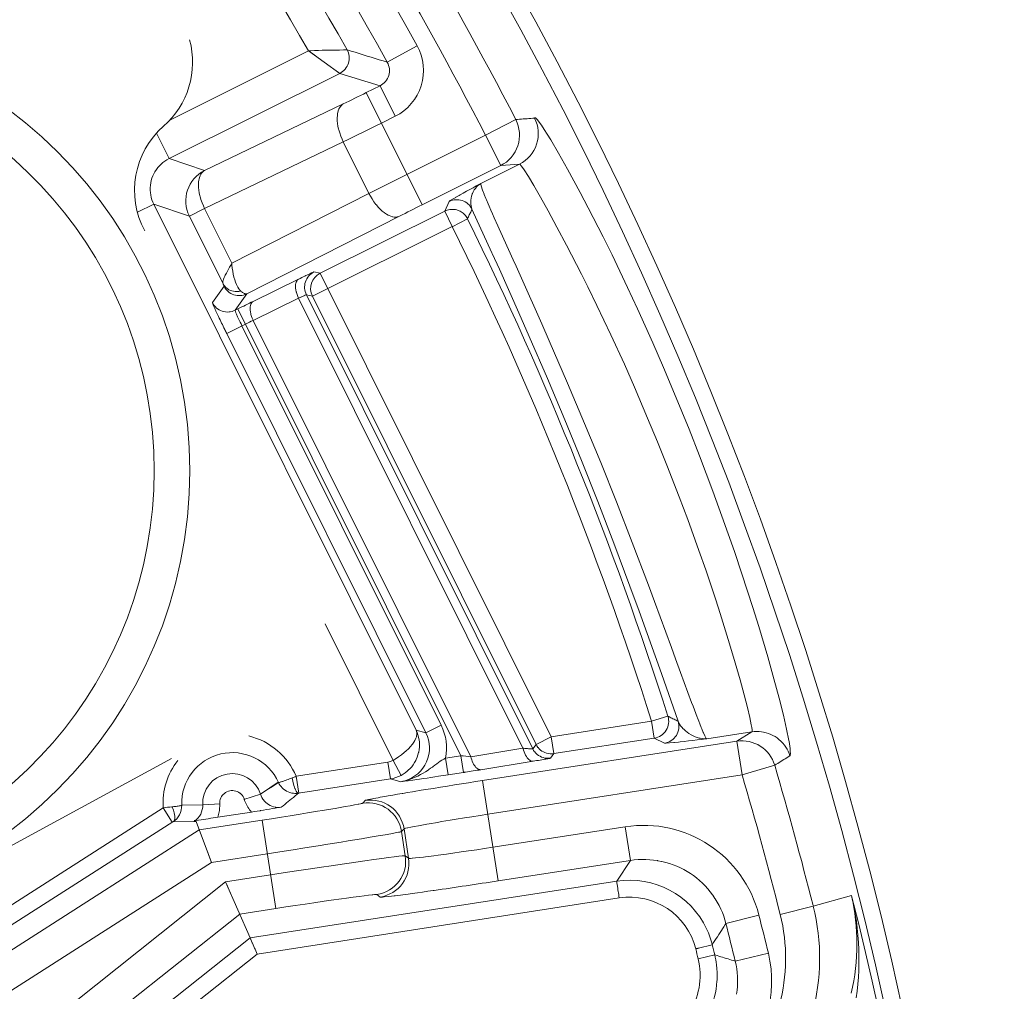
# Model space of a CAD drawing. Header units: inches. Extents: x 0 to 210, y -297 to 0.
# Tile 43 of 76: x 116.35 to 122.13, y -198.65 to -192.95. Entities that reach past the tile are written whole.
import ezdxf

# ---------------------------------------------------------------- set-up
doc = ezdxf.new("R2010")
doc.units = ezdxf.units.IN
doc.header["$MEASUREMENT"] = 0
doc.layers.add('Lag 4', color=7, linetype='Continuous')

msp = doc.modelspace()

# ---------------------------------------------------------------- linework, layer by layer
at = {"layer": 'Lag 4', "color": 7, "lineweight": 9, "true_color": 0xffffff}
for points in [[(118.0443, -193.1292), (118.0571, -193.1286), (118.0798, -193.1274), (118.1023, -193.1262), (118.125, -193.1252), (118.1401, -193.1248), (118.1627, -193.1245), (118.1744, -193.1244), (118.197, -193.1242), (118.2038, -193.1241), (118.2264, -193.1236), (118.2267, -193.1236), (118.2493, -193.1228), (118.2578, -193.1224), (118.2642, -193.1221), (118.2684, -193.1221), (118.269, -193.1221), (118.2704, -193.1223)], [(118.2704, -193.1223), (118.2746, -193.1308), (118.278, -193.1401), (118.2807, -193.15), (118.2822, -193.1594), (118.2824, -193.1609), (118.283, -193.1715), (118.2826, -193.1817), (118.2813, -193.1915), (118.279, -193.2008), (118.2757, -193.2097), (118.2713, -193.2186), (118.2659, -193.2273), (118.2595, -193.2357), (118.2585, -193.2369), (118.252, -193.2438), (118.2443, -193.2506), (118.2363, -193.2563), (118.228, -193.261)], [(118.2705, -193.1223), (118.2941, -193.1296), (118.3177, -193.137), (118.3413, -193.1444), (118.365, -193.1517), (118.3886, -193.159), (118.4123, -193.1662), (118.4359, -193.1735), (118.4596, -193.1808), (118.4832, -193.1881), (118.5069, -193.1953)], [(118.6818, -193.0988), (118.507, -193.1958)], [(117.2284, -193.536), (118.0443, -193.1292)], [(118.228, -193.261), (118.0443, -193.1292)], [(118.1153, -193.1801), (118.0928, -193.1637), (118.069, -193.1466), (118.0443, -193.1292)], [(118.4642, -193.3337), (118.4727, -193.3289), (118.481, -193.3231), (118.4888, -193.3163), (118.4957, -193.3089), (118.502, -193.3007), (118.5074, -193.2919), (118.5118, -193.2829), (118.5152, -193.2737), (118.5176, -193.2642), (118.519, -193.2543), (118.5195, -193.2441), (118.5189, -193.2337), (118.5173, -193.2236), (118.5147, -193.2137), (118.5111, -193.2042), (118.5068, -193.1954)], [(117.2245, -193.7614), (118.228, -193.261)], [(118.2207, -193.2559), (118.213, -193.2502)], [(118.228, -193.261), (118.2258, -193.2596)], [(118.4642, -193.3337), (118.228, -193.261)], [(118.4642, -193.3337), (118.3831, -193.3742)], [(118.4642, -193.3337), (118.5534, -193.5127)], [(118.3831, -193.3742), (118.7117, -194.0332)], [(117.4334, -193.8313), (118.2484, -193.4402)], [(118.2484, -193.4402), (118.2426, -193.444), (118.2371, -193.4488), (118.2319, -193.4547), (118.2271, -193.4617), (118.2229, -193.4697), (118.222, -193.4718), (118.2187, -193.4806), (118.2161, -193.4904), (118.215, -193.4962), (118.2134, -193.5086), (118.2127, -193.5221), (118.2127, -193.5252), (118.2131, -193.54), (118.2146, -193.5555), (118.2172, -193.5718), (118.2209, -193.589), (118.2218, -193.5925), (118.2271, -193.6111), (118.2335, -193.6297), (118.241, -193.6483), (118.2481, -193.6637)], [(118.5534, -193.5127), (118.4723, -193.5531)], [(119.2617, -193.5325), (119.2728, -193.5316), (119.2838, -193.5307), (119.2949, -193.5298), (119.3059, -193.5289), (119.317, -193.528), (119.328, -193.5271), (119.3391, -193.5262), (119.3501, -193.5253), (119.3612, -193.5244), (119.3723, -193.5235)], [(119.3723, -193.5235), (119.3733, -193.5219), (119.3751, -193.5216), (119.3775, -193.5225), (119.3806, -193.5248), (119.3887, -193.5332), (119.3888, -193.5333), (119.3996, -193.547), (119.413, -193.5658), (119.4289, -193.5897), (119.4471, -193.6185), (119.4674, -193.6517), (119.5136, -193.7303), (119.5661, -193.8231), (119.6411, -193.9612), (119.6878, -194.0501), (119.7746, -194.2206), (119.8275, -194.3278), (119.9191, -194.5192), (119.977, -194.6442), (120.0667, -194.8437), (120.1301, -194.9897), (120.1948, -195.143), (120.2801, -195.352), (120.3413, -195.5078), (120.4205, -195.7168), (120.4735, -195.862), (120.5466, -196.0702), (120.5908, -196.2014), (120.6549, -196.399), (120.6895, -196.5102), (120.743, -196.6902), (120.7789, -196.8182), (120.8094, -196.9327), (120.8342, -197.032), (120.853, -197.1149), (120.8661, -197.1805), (120.8674, -197.1875), (120.8735, -197.2284), (120.8751, -197.2457), (120.8754, -197.2586), (120.8744, -197.2672), (120.874, -197.2684), (120.8721, -197.2715)], [(119.2617, -193.5325), (119.084, -193.6241)], [(117.2245, -193.7614), (117.1503, -193.6126)], [(118.6225, -193.8542), (119.084, -193.6241)], [(119.084, -193.6241), (119.1733, -193.803)], [(118.2481, -193.6637), (117.4332, -194.0548)], [(118.2481, -193.6637), (118.399, -193.9663)], [(117.2245, -193.7614), (117.2123, -193.7681), (117.2004, -193.7758), (117.1888, -193.7844), (117.1778, -193.7941), (117.1684, -193.8035), (117.1587, -193.8146), (117.1498, -193.8263), (117.1419, -193.8385), (117.1349, -193.851), (117.129, -193.8638), (117.1241, -193.8768), (117.1201, -193.8902), (117.1172, -193.904), (117.1152, -193.9182), (117.1142, -193.9327), (117.1142, -193.9474), (117.1153, -193.9621), (117.1172, -193.9754), (117.1202, -193.9897), (117.1242, -194.0036), (117.1291, -194.0169), (117.1348, -194.0295)], [(117.2245, -193.7614), (117.4334, -193.8313)], [(118.7117, -194.0332), (119.1733, -193.803)], [(119.0569, -193.9074), (119.2837, -193.7937)], [(119.2837, -193.7937), (119.1733, -193.803)], [(119.2842, -193.7939), (119.2841, -193.7939), (119.2841, -193.7938), (119.2841, -193.7938), (119.284, -193.7938), (119.2839, -193.7938), (119.2839, -193.7938), (119.2839, -193.7938), (119.2838, -193.7938), (119.2838, -193.7938), (119.2837, -193.7938), (119.2837, -193.7937)], [(119.2842, -193.7939), (119.2873, -193.7962), (119.2878, -193.7967), (119.2936, -193.8033), (119.3013, -193.8136), (119.3109, -193.8275), (119.3359, -193.8666), (119.3682, -193.9202), (119.4073, -193.988), (119.4528, -194.0694), (119.504, -194.1639), (119.5604, -194.2703), (119.6475, -194.4401), (119.6853, -194.5157), (119.7388, -194.6249), (119.8207, -194.797), (119.8999, -194.9704), (119.9591, -195.1043), (120.0367, -195.2862), (120.0946, -195.4262), (120.1495, -195.5624), (120.2227, -195.75), (120.2722, -195.8817), (120.3381, -196.0636), (120.378, -196.178), (120.4373, -196.3549), (120.4628, -196.4341), (120.5181, -196.6122), (120.5515, -196.7249), (120.5801, -196.8255), (120.6039, -196.913), (120.6227, -196.9865), (120.6367, -197.0456), (120.6459, -197.0894), (120.6488, -197.1055), (120.6504, -197.1177), (120.6509, -197.126), (120.6509, -197.1269), (120.6501, -197.1303)], [(117.4331, -194.0548), (117.4261, -194.0394), (117.4186, -194.0208), (117.4122, -194.0022), (117.4068, -193.9836), (117.406, -193.9802), (117.4022, -193.9629), (117.3996, -193.9466), (117.3981, -193.9311), (117.3977, -193.9163), (117.3977, -193.9132), (117.3984, -193.8998), (117.4, -193.8873), (117.4012, -193.8816), (117.4037, -193.8718), (117.407, -193.8629), (117.4079, -193.8608), (117.4122, -193.8528), (117.4169, -193.8458), (117.4222, -193.8399), (117.4277, -193.8351), (117.4334, -193.8313)], [(118.6225, -193.8542), (118.399, -193.9663)], [(119.0569, -193.9074), (119.0488, -193.9118), (119.03, -193.9222), (119.0112, -193.9325), (118.9923, -193.9428), (118.991, -193.9436), (118.9722, -193.954), (118.9534, -193.9644), (118.9346, -193.9748), (118.9287, -193.9782), (118.91, -193.9888), (118.909, -193.9894), (118.8904, -194.0002), (118.8771, -194.0086), (118.8737, -194.0108), (118.8704, -194.0136)], [(119.0569, -193.9074), (119.0482, -193.9133), (119.0398, -193.9201), (119.032, -193.9279), (119.0247, -193.9366), (119.018, -193.9461), (119.0122, -193.9563), (119.0072, -193.9671), (119.0062, -193.9695), (119.0054, -193.9716), (119.0018, -193.983), (118.9991, -193.9946), (118.9975, -194.0062), (118.997, -194.0176), (118.9975, -194.0286), (118.9989, -194.0392), (119.0013, -194.0493), (119.0046, -194.0587)], [(119.1471, -194.135), (119.1456, -194.1316), (119.1356, -194.1092), (119.1257, -194.0868), (119.1159, -194.0644), (119.1061, -194.0419), (119.0996, -194.0267), (119.09, -194.0042), (119.0862, -193.9952), (119.0769, -193.9726), (119.0759, -193.9699), (119.067, -193.9471), (119.0648, -193.9413), (119.0603, -193.9278), (119.0602, -193.9277), (119.0568, -193.9148), (119.0565, -193.9134), (119.0562, -193.9103), (119.0566, -193.9079)], [(119.0569, -193.9074), (119.0569, -193.9075), (119.0569, -193.9075), (119.0568, -193.9076), (119.0568, -193.9076), (119.0568, -193.9077), (119.0568, -193.9077), (119.0567, -193.9077), (119.0567, -193.9078), (119.0567, -193.9078), (119.0567, -193.9079), (119.0566, -193.9079)], [(118.399, -193.9663), (117.5934, -194.3762)], [(118.399, -193.9663), (118.4073, -193.9818), (118.4175, -193.9989), (118.4284, -194.0153), (118.44, -194.0307), (118.4426, -194.034), (118.454, -194.0473), (118.4654, -194.0591), (118.4768, -194.0696), (118.4883, -194.0788), (118.491, -194.0808), (118.5021, -194.0882), (118.5129, -194.0943), (118.5184, -194.097), (118.5277, -194.1008), (118.5366, -194.1033), (118.5393, -194.1039), (118.5481, -194.1052), (118.5565, -194.1054), (118.5642, -194.1047), (118.5713, -194.1031), (118.5777, -194.1006)], [(117.0388, -194.0774), (117.1348, -194.0295)], [(117.3437, -194.0994), (117.1348, -194.0295)], [(118.6765, -197.1211), (117.1348, -194.0295)], [(118.8441, -194.0702), (118.8704, -194.0136)], [(118.8706, -194.0135), (118.8797, -194.0096), (118.8894, -194.0065), (118.8995, -194.0045), (118.907, -194.0036), (118.9174, -194.0033), (118.9276, -194.004), (118.9376, -194.0057), (118.947, -194.0084), (118.9562, -194.012), (118.9651, -194.0166), (118.9737, -194.0223), (118.9817, -194.0289), (118.9872, -194.0341), (118.994, -194.0419), (118.9998, -194.0502), (119.0046, -194.0587)], [(117.3437, -194.0994), (117.4332, -194.0548)], [(117.3437, -194.0994), (117.5423, -194.4976)], [(117.5934, -194.3762), (117.4332, -194.0548)], [(118.5777, -194.1006), (117.6816, -194.5565)], [(118.8441, -194.0702), (118.1118, -194.4354)], [(118.8441, -194.0702), (118.8887, -194.1597)], [(118.8445, -194.07), (118.8518, -194.0668), (118.8594, -194.0641), (118.8672, -194.0621), (118.8751, -194.0607), (118.8832, -194.0599), (118.8913, -194.0598), (118.8993, -194.0603), (118.9073, -194.0615), (118.9151, -194.0633), (118.9227, -194.0657)], [(118.9227, -194.0657), (118.9289, -194.0682), (118.935, -194.0712), (118.9409, -194.0746), (118.9466, -194.0784), (118.952, -194.0826), (118.9572, -194.0871), (118.962, -194.0919), (118.9665, -194.097), (118.9706, -194.1024), (118.9742, -194.108)], [(119.0046, -194.0587), (119.002, -194.0644), (118.9994, -194.0701), (118.9968, -194.0758), (118.9942, -194.0814), (118.9915, -194.0871), (118.9889, -194.0928), (118.9862, -194.0985), (118.9836, -194.1041), (118.981, -194.1098), (118.9783, -194.1155)], [(120.2157, -197.0679), (120.1178, -196.7879), (120.0806, -196.6826), (119.9867, -196.421), (119.9327, -196.2735), (119.8383, -196.0221), (119.7435, -195.7766), (119.6482, -195.5366), (119.5505, -195.2977), (119.4483, -195.0544), (119.3413, -194.8065), (119.2804, -194.6681), (119.1655, -194.4117), (119.1232, -194.3186), (119.1216, -194.315), (119.0046, -194.0587)], [(118.0669, -194.5695), (118.8887, -194.1597)], [(118.8877, -194.1618), (118.9784, -194.1156)], [(120.2953, -196.9581), (120.2303, -196.7824), (120.2008, -196.7014), (120.1761, -196.6338), (120.0771, -196.3645), (120.0415, -196.269), (119.9463, -196.0181), (119.8529, -195.7782), (119.7607, -195.5479), (119.6663, -195.3185), (119.5657, -195.0804), (119.4582, -194.8317), (119.4142, -194.7317), (119.295, -194.4642), (119.2635, -194.3943), (119.2469, -194.3574), (119.1471, -194.135)], [(117.5423, -194.4976), (117.5411, -194.4933), (117.5408, -194.4883), (117.5414, -194.4823), (117.5421, -194.4787), (117.5445, -194.4702), (117.5482, -194.4608), (117.5524, -194.4518), (117.5549, -194.4466), (117.5611, -194.4348), (117.5675, -194.423), (117.574, -194.4113), (117.5805, -194.3996), (117.587, -194.3879), (117.5934, -194.3762)], [(117.5934, -194.3762), (117.5942, -194.3884), (117.596, -194.4059), (117.5984, -194.4235), (117.6016, -194.4408), (117.6055, -194.458), (117.6104, -194.475), (117.6151, -194.4886), (117.6205, -194.5017), (117.6264, -194.5135), (117.6289, -194.5179), (117.6348, -194.5269), (117.6407, -194.5344), (117.6469, -194.5407)], [(117.9856, -194.4702), (117.9863, -194.4699), (117.9953, -194.4655), (118.0042, -194.4611), (118.0132, -194.4568), (118.0223, -194.4524), (118.0287, -194.4493), (118.0377, -194.445), (118.0417, -194.4431), (118.0508, -194.4388), (118.0522, -194.4382), (118.0613, -194.4339), (118.0623, -194.4335), (118.0691, -194.4304), (118.0702, -194.43), (118.0741, -194.4283), (118.0749, -194.4279), (118.0761, -194.4277)], [(118.0312, -194.5618), (118.0273, -194.5528), (118.0243, -194.5432), (118.0222, -194.533), (118.0213, -194.5256), (118.0209, -194.5152), (118.0216, -194.5049), (118.0233, -194.495), (118.0259, -194.4855), (118.0295, -194.4763), (118.0342, -194.4674), (118.0398, -194.4588), (118.0463, -194.4507), (118.0515, -194.4453), (118.0593, -194.4384), (118.0675, -194.4326), (118.0761, -194.4277)], [(118.0761, -194.4277), (118.1118, -194.4354)], [(118.1118, -194.4354), (119.4702, -197.1596)], [(117.5475, -194.5117), (117.5476, -194.5109), (117.5474, -194.5105), (117.5469, -194.5091), (117.5465, -194.5077), (117.5464, -194.5076), (117.5459, -194.5062), (117.5454, -194.5048), (117.5448, -194.5034), (117.5446, -194.5031), (117.544, -194.5017), (117.5434, -194.5004), (117.5429, -194.499), (117.5423, -194.4976)], [(117.5423, -194.4976), (117.5467, -194.505), (117.5521, -194.5122), (117.5586, -194.5189), (117.5659, -194.5251), (117.5739, -194.5305), (117.5764, -194.5319), (117.585, -194.5361), (117.594, -194.5393), (117.6036, -194.5416), (117.6136, -194.543), (117.624, -194.5434), (117.6345, -194.5428), (117.6451, -194.5411), (117.6469, -194.5407)], [(117.7191, -194.6004), (117.9856, -194.4702)], [(117.9856, -194.4702), (117.9814, -194.473), (117.9778, -194.4766), (117.9746, -194.4813), (117.9718, -194.487), (117.9696, -194.494), (117.9681, -194.5021), (117.9674, -194.5113), (117.9674, -194.5126), (117.9677, -194.5224), (117.9691, -194.5325), (117.9715, -194.5436), (117.9726, -194.5474), (117.9729, -194.5488), (117.9764, -194.5601), (117.9806, -194.5712), (117.9854, -194.582)], [(117.479, -194.608), (117.5475, -194.5117)], [(117.5475, -194.5117), (117.5524, -194.5202), (117.5583, -194.5285), (117.5651, -194.5363), (117.5705, -194.5415), (117.5786, -194.548), (117.5872, -194.5536), (117.5961, -194.5583), (117.6053, -194.5619), (117.6148, -194.5645), (117.6247, -194.5662), (117.635, -194.5669), (117.6454, -194.5665), (117.6528, -194.5656), (117.6629, -194.5635), (117.6726, -194.5605), (117.6816, -194.5565)], [(117.6816, -194.5565), (117.6131, -194.6529)], [(117.6469, -194.5407), (117.6476, -194.5414), (117.6505, -194.544), (117.6535, -194.5466), (117.6566, -194.549), (117.6599, -194.5512), (117.6633, -194.5532), (117.667, -194.555), (117.6707, -194.5564), (117.6747, -194.5573), (117.6784, -194.5574), (117.6816, -194.5565)], [(118.0312, -194.5618), (118.0305, -194.5618), (118.0301, -194.562), (118.0275, -194.5629), (118.0234, -194.5646), (118.0226, -194.5649), (118.018, -194.5669), (118.0175, -194.5671), (118.0129, -194.5692), (118.0083, -194.5713), (118.0038, -194.5734), (118.0036, -194.5735), (117.999, -194.5756), (117.9945, -194.5777), (117.99, -194.5799), (117.9854, -194.582)], [(118.0669, -194.5695), (118.0312, -194.5618)], [(119.3619, -197.2302), (118.0312, -194.5618)], [(117.479, -194.608), (117.4791, -194.6093), (117.4793, -194.6101), (117.4809, -194.6146), (117.4837, -194.6216), (117.4842, -194.6228), (117.4878, -194.631), (117.4894, -194.6347), (117.4931, -194.6429), (117.4957, -194.6487), (117.4995, -194.6569), (117.4999, -194.6578), (117.5037, -194.666), (117.5076, -194.6741), (117.5114, -194.6823), (117.5153, -194.6904)], [(117.6131, -194.6529), (117.6041, -194.6568), (117.5944, -194.6598), (117.5843, -194.6619), (117.5768, -194.6629), (117.5664, -194.6632), (117.5562, -194.6625), (117.5462, -194.6608), (117.5368, -194.6582), (117.5276, -194.6546), (117.5187, -194.65), (117.5101, -194.6443), (117.502, -194.6378), (117.4965, -194.6326), (117.4897, -194.6248), (117.4839, -194.6166), (117.479, -194.608)], [(117.7189, -194.7122), (117.7183, -194.7109), (117.7135, -194.7), (117.7095, -194.6889), (117.706, -194.6776), (117.705, -194.6737), (117.7026, -194.6627), (117.7012, -194.6526), (117.7009, -194.6427), (117.7009, -194.6415), (117.7016, -194.6323), (117.7031, -194.6242), (117.7053, -194.6173), (117.7081, -194.6115), (117.7113, -194.6069), (117.7149, -194.6032), (117.7191, -194.6004)], [(117.7189, -194.7122), (117.9854, -194.582)], [(117.9854, -194.582), (119.304, -197.2262)], [(118.0669, -194.5695), (119.3807, -197.2042)], [(117.6131, -194.6529), (117.6129, -194.6536), (117.6129, -194.6541), (117.6136, -194.6569), (117.6149, -194.661), (117.6152, -194.6618), (117.617, -194.6665), (117.6172, -194.6671), (117.6191, -194.6718), (117.6211, -194.6765), (117.6231, -194.6812), (117.6232, -194.6815), (117.6253, -194.6861), (117.6274, -194.6908), (117.6295, -194.6954), (117.6316, -194.7)], [(117.6294, -194.6447), (117.6131, -194.6529)], [(117.6294, -194.6447), (118.9386, -197.2702)], [(117.5636, -194.7893), (117.674, -194.7342)], [(118.9974, -197.2761), (117.7189, -194.7122)], [(117.5636, -194.7893), (118.734, -197.1364)], [(117.6531, -194.7447), (118.8235, -197.0918)], [(118.5411, -197.2978), (118.1412, -196.4958)], [(120.383, -197.1711), (120.381, -197.1696), (120.3792, -197.167), (120.3786, -197.166), (120.3726, -197.1544), (120.3665, -197.1407), (120.3648, -197.1366), (120.3637, -197.1341), (120.355, -197.1127), (120.3517, -197.1042), (120.3432, -197.0828), (120.3376, -197.0684), (120.3292, -197.0469), (120.3282, -197.0443), (120.3199, -197.0228), (120.3117, -197.0012), (120.3035, -196.9797), (120.2953, -196.9581)], [(120.1556, -197.0379), (120.0603, -197.0683)], [(120.1556, -197.0379), (120.1616, -197.0409), (120.1676, -197.0439), (120.1736, -197.0469), (120.1796, -197.0499), (120.1856, -197.0529), (120.1916, -197.0559), (120.1977, -197.0589), (120.2037, -197.0618), (120.2097, -197.0648), (120.2157, -197.0679)], [(118.8235, -197.0918), (118.734, -197.1364)], [(119.4702, -197.1596), (120.0603, -197.0683)], [(120.0603, -197.0683), (120.0756, -197.1671)], [(120.2157, -197.0679), (120.219, -197.0758), (120.2241, -197.0856), (120.23, -197.0946), (120.2367, -197.1031), (120.2448, -197.1117), (120.2485, -197.1152), (120.259, -197.1244), (120.2695, -197.1324), (120.2793, -197.1394), (120.292, -197.1473), (120.3036, -197.1535), (120.3155, -197.1589), (120.3278, -197.1633), (120.3394, -197.1665), (120.3456, -197.1679), (120.3586, -197.17), (120.3714, -197.1711), (120.3838, -197.1711)], [(118.5411, -197.2978), (118.5539, -197.2901), (118.5727, -197.2779), (118.5901, -197.2653), (118.6063, -197.2525), (118.6186, -197.2417), (118.6317, -197.2291), (118.6435, -197.2165), (118.6539, -197.2039), (118.6554, -197.2019), (118.6631, -197.191), (118.6693, -197.1808), (118.6714, -197.1767), (118.6755, -197.1677), (118.6783, -197.1591), (118.6794, -197.1545), (118.6805, -197.1466), (118.6806, -197.1392), (118.6803, -197.135), (118.6788, -197.1278), (118.6765, -197.1212)], [(118.6765, -197.1212), (118.6822, -197.1342), (118.6869, -197.1477), (118.6907, -197.1616), (118.691, -197.1629), (118.6937, -197.1771), (118.6954, -197.1913), (118.696, -197.2057), (118.6956, -197.2201), (118.6941, -197.2345), (118.6916, -197.2488), (118.6909, -197.252), (118.6872, -197.266), (118.6824, -197.2797), (118.6767, -197.2931), (118.6741, -197.2983), (118.6671, -197.3111), (118.6591, -197.3233), (118.6504, -197.3349), (118.6408, -197.3458), (118.6304, -197.3561), (118.6241, -197.3616), (118.6126, -197.3707), (118.6005, -197.3789), (118.588, -197.3861)], [(118.6765, -197.1211), (118.734, -197.1364)], [(119.4702, -197.1596), (119.3807, -197.2042)], [(119.4855, -197.2584), (119.4702, -197.1596)], [(119.4855, -197.2584), (120.0756, -197.1671)], [(120.1356, -197.1968), (120.0756, -197.1671)], [(120.3844, -197.1712), (120.3775, -197.172), (120.3527, -197.1749), (120.3278, -197.1778), (120.303, -197.1806), (120.3019, -197.1808), (120.277, -197.1836), (120.2522, -197.1864), (120.2273, -197.1892), (120.2186, -197.1901), (120.1937, -197.1928), (120.191, -197.193), (120.1661, -197.1954), (120.1465, -197.1968), (120.1415, -197.197), (120.1356, -197.1968)], [(120.383, -197.1711), (120.383, -197.1711), (120.3831, -197.1713), (120.3831, -197.1713), (120.3832, -197.1714), (120.3833, -197.1715), (120.3835, -197.1714), (120.3837, -197.1714), (120.3838, -197.1713), (120.384, -197.1713), (120.3842, -197.1712), (120.3844, -197.1712)], [(120.6498, -197.1307), (120.3844, -197.1712)], [(120.5609, -197.1853), (120.6498, -197.1307)], [(120.8721, -197.2715), (120.8675, -197.258), (120.8619, -197.2446), (120.8559, -197.2327), (120.8485, -197.2202), (120.8402, -197.2083), (120.8312, -197.197), (120.829, -197.1946), (120.819, -197.1842), (120.8083, -197.1746), (120.797, -197.1659), (120.7853, -197.1581), (120.773, -197.1513), (120.7601, -197.1452), (120.7465, -197.14), (120.7324, -197.1357), (120.7179, -197.1324), (120.7174, -197.1323), (120.7064, -197.1305), (120.6919, -197.129), (120.6775, -197.1285), (120.6635, -197.1291), (120.6498, -197.1307)], [(120.6498, -197.1307), (120.6499, -197.1307), (120.6499, -197.1306), (120.6499, -197.1306), (120.6499, -197.1306), (120.65, -197.1305), (120.65, -197.1305), (120.65, -197.1305), (120.6501, -197.1304), (120.6501, -197.1304), (120.6501, -197.1303), (120.6501, -197.1303)], [(118.9974, -197.2761), (119.304, -197.2262)], [(120.5609, -197.1853), (119.0673, -197.4165)], [(119.304, -197.2262), (119.3044, -197.2281), (119.3072, -197.238), (119.3106, -197.2477), (119.3144, -197.2572), (119.3148, -197.2583), (119.3192, -197.2674), (119.324, -197.2758), (119.3294, -197.2832), (119.3322, -197.2865), (119.338, -197.2923), (119.3437, -197.2968), (119.3491, -197.2999), (119.3543, -197.3019), (119.3593, -197.3028), (119.364, -197.3027)], [(119.304, -197.2262), (119.3041, -197.2262), (119.3099, -197.2267), (119.3157, -197.2273), (119.3215, -197.2278), (119.3273, -197.2283), (119.3313, -197.2286), (119.3371, -197.2291), (119.3397, -197.2293), (119.3455, -197.2297), (119.3465, -197.2298), (119.3524, -197.2301), (119.353, -197.2302), (119.3575, -197.2304), (119.3579, -197.2304), (119.3607, -197.2304), (119.3613, -197.2305), (119.3619, -197.2302)], [(119.3619, -197.2302), (119.3807, -197.2042)], [(119.4666, -197.2844), (119.4567, -197.2854), (119.4465, -197.2854), (119.4362, -197.2843), (119.4334, -197.2839), (119.4234, -197.2815), (119.4138, -197.2782), (119.4047, -197.274), (119.3962, -197.2689), (119.388, -197.2629), (119.3804, -197.256), (119.3735, -197.2482), (119.3727, -197.2473), (119.3668, -197.2389), (119.3619, -197.2302)], [(119.3807, -197.2042), (119.3857, -197.2129), (119.3916, -197.2213), (119.3928, -197.2228), (119.3998, -197.2305), (119.4075, -197.2374), (119.4157, -197.2434), (119.4243, -197.2484), (119.4334, -197.2525), (119.443, -197.2558), (119.453, -197.258), (119.4633, -197.2593), (119.4654, -197.2594), (119.4756, -197.2594), (119.4855, -197.2584)], [(120.5609, -197.1853), (120.5914, -197.3829)], [(116.1716, -197.867), (117.2383, -197.2876)], [(118.7467, -197.3547), (118.7513, -197.3517), (118.7615, -197.3445), (118.7716, -197.3372), (118.7772, -197.333), (118.7871, -197.3254), (118.7971, -197.3179), (118.8071, -197.3105), (118.8173, -197.3032), (118.8277, -197.2963), (118.8383, -197.2899), (118.8493, -197.284)], [(118.8493, -197.284), (118.9386, -197.2702)], [(118.8493, -197.284), (118.8646, -197.3828)], [(118.9386, -197.2702), (118.9539, -197.369)], [(119.05, -197.3522), (119.0445, -197.3506), (119.0391, -197.348), (119.0336, -197.3441), (119.0281, -197.3391), (119.0226, -197.3327), (119.0187, -197.3274), (119.0143, -197.3203), (119.0099, -197.3119), (119.0061, -197.3032), (119.0028, -197.2945), (118.9999, -197.2853), (118.9974, -197.2761)], [(119.4666, -197.2844), (119.4663, -197.2846), (119.4662, -197.2846), (119.4648, -197.2851), (119.4624, -197.2856), (119.4591, -197.2863), (119.4501, -197.288), (119.4482, -197.2884), (119.4379, -197.2902), (119.4333, -197.2911), (119.423, -197.2928), (119.4159, -197.2941), (119.4056, -197.2958), (119.4052, -197.2959), (119.3949, -197.2976), (119.3846, -197.2993), (119.3743, -197.301), (119.364, -197.3027)], [(119.4855, -197.2584), (119.4666, -197.2844)], [(120.8721, -197.2715), (120.8632, -197.277), (120.8543, -197.2825), (120.8454, -197.288), (120.8365, -197.2935), (120.8276, -197.299), (120.8187, -197.3044), (120.8098, -197.3099), (120.8009, -197.3154), (120.792, -197.3209), (120.7832, -197.3264)], [(117.9714, -197.3916), (118.5095, -197.3083)], [(118.5095, -197.3083), (118.5248, -197.4071)], [(118.5411, -197.2978), (118.588, -197.3861)], [(119.364, -197.3027), (119.0575, -197.3526)], [(120.7832, -197.3264), (120.5914, -197.3829)], [(117.8671, -197.4274), (117.8681, -197.4278), (117.8694, -197.4278), (117.8743, -197.4269), (117.8817, -197.4248), (117.8833, -197.4244), (117.8914, -197.4218), (117.8928, -197.4213), (117.9008, -197.4186), (117.9089, -197.4157), (117.9169, -197.4128), (117.924, -197.4102), (117.932, -197.4071), (117.94, -197.4041), (117.9479, -197.4009)], [(117.9843, -197.4908), (117.982, -197.4905), (117.9796, -197.4893), (117.977, -197.4868), (117.9753, -197.4847), (117.971, -197.4783), (117.9674, -197.4712), (117.965, -197.4656), (117.9643, -197.4638), (117.961, -197.4545), (117.958, -197.445), (117.9553, -197.4353), (117.954, -197.4302), (117.9517, -197.4204), (117.9497, -197.4107), (117.9479, -197.4009)], [(117.9867, -197.4904), (117.9714, -197.3916)], [(118.5855, -197.4232), (118.6012, -197.4204), (118.6174, -197.4164), (118.6204, -197.4155), (118.6372, -197.4102), (118.6538, -197.404), (118.6701, -197.3971), (118.6856, -197.3898), (118.7013, -197.3818), (118.7168, -197.3732), (118.7319, -197.3642), (118.7467, -197.3547)], [(118.5855, -197.4232), (118.6074, -197.4204), (118.6296, -197.4172), (118.6353, -197.4164), (118.6575, -197.4133), (118.6797, -197.4103), (118.6966, -197.4079), (118.7188, -197.4047), (118.741, -197.4015), (118.7632, -197.3982), (118.7854, -197.3949), (118.8076, -197.3915)], [(118.8646, -197.3828), (118.9539, -197.369)], [(118.9659, -197.3671), (118.9647, -197.3673), (118.9635, -197.3675), (118.9623, -197.3677), (118.9611, -197.3679), (118.9599, -197.368), (118.9587, -197.3682), (118.9575, -197.3684), (118.9563, -197.3686), (118.9551, -197.3688), (118.9539, -197.369)], [(119.0575, -197.3526), (119.0567, -197.3526), (119.056, -197.3527), (119.0552, -197.3527), (119.0545, -197.3527), (119.0537, -197.3527), (119.053, -197.3527), (119.0522, -197.3526), (119.0515, -197.3525), (119.0507, -197.3524), (119.05, -197.3522)], [(120.5914, -197.3829), (119.0979, -197.6141)], [(117.762, -197.4961), (117.8666, -197.4264)], [(117.7859, -197.4817), (117.8092, -197.466), (117.8324, -197.4505)], [(117.8324, -197.4505), (117.8555, -197.435), (117.8671, -197.4274)], [(117.9851, -197.4907), (117.9747, -197.4918), (117.964, -197.492), (117.9559, -197.4914), (117.9452, -197.4897), (117.9347, -197.4871), (117.9247, -197.4835), (117.9153, -197.479), (117.9063, -197.4736), (117.8978, -197.4672), (117.8898, -197.46), (117.8824, -197.4519), (117.8777, -197.4457), (117.8718, -197.4367), (117.8671, -197.4274)], [(117.9851, -197.4907), (118.5248, -197.4071)], [(118.5855, -197.4232), (118.5248, -197.4071)], [(118.6541, -197.4824), (118.6651, -197.4806), (118.7064, -197.4738), (118.7477, -197.4671), (118.778, -197.4622), (118.8193, -197.4555), (118.8606, -197.4489), (118.9019, -197.4424), (118.9432, -197.4358), (118.9846, -197.4294), (119.0259, -197.4229), (119.0673, -197.4165)], [(119.0673, -197.4165), (119.1585, -198.0058)], [(117.6659, -197.5245), (117.6631, -197.5172), (117.6592, -197.51), (117.6542, -197.5031), (117.6484, -197.4967), (117.6416, -197.4908), (117.6399, -197.4896), (117.6326, -197.4848), (117.6247, -197.481), (117.6164, -197.4782), (117.6077, -197.4762), (117.5989, -197.4754), (117.5901, -197.4755), (117.5815, -197.4767), (117.5731, -197.4789), (117.5649, -197.4822), (117.5571, -197.4864), (117.5568, -197.4866), (117.5496, -197.4917), (117.5431, -197.4975), (117.5375, -197.5039), (117.5326, -197.511), (117.5286, -197.5188), (117.5254, -197.5272), (117.5253, -197.5275), (117.5231, -197.5362), (117.522, -197.5449), (117.522, -197.5534)], [(117.6645, -197.528), (117.7623, -197.4972)], [(117.7623, -197.4972), (117.7742, -197.4895), (117.7859, -197.4817)], [(117.7623, -197.4972), (117.7659, -197.5069), (117.7706, -197.5165), (117.7762, -197.5257), (117.7782, -197.5285), (117.785, -197.537), (117.7925, -197.5448), (117.8006, -197.5516), (117.8091, -197.5575), (117.8182, -197.5626), (117.828, -197.5668), (117.8382, -197.5701), (117.8489, -197.5724), (117.8523, -197.5729), (117.8631, -197.5739), (117.8737, -197.5739), (117.8841, -197.5728)], [(117.8841, -197.5728), (117.8942, -197.5646), (117.9043, -197.5564), (117.9144, -197.5482), (117.9245, -197.5399), (117.9346, -197.5317), (117.9447, -197.5235), (117.9548, -197.5153), (117.9649, -197.5071), (117.975, -197.4989), (117.9851, -197.4907)], [(118.3771, -197.533), (118.3783, -197.5324), (118.3789, -197.5322), (118.3828, -197.531), (118.389, -197.5295), (118.3974, -197.5277), (118.4208, -197.523), (118.4249, -197.5222), (118.4525, -197.517), (118.4646, -197.5148), (118.4923, -197.5099), (118.5118, -197.5065), (118.5396, -197.5017), (118.566, -197.4972), (118.5938, -197.4925), (118.5985, -197.4917), (118.6263, -197.487), (118.6541, -197.4824)], [(115.9011, -198.4007), (117.1898, -197.5765)], [(117.1898, -197.5765), (117.2437, -197.6607)], [(117.2417, -197.5708), (117.2475, -197.5702), (117.2533, -197.5695), (117.2592, -197.5689), (117.265, -197.5682), (117.2656, -197.5681), (117.2714, -197.5674), (117.2772, -197.5666), (117.2831, -197.5657), (117.2832, -197.5657), (117.2891, -197.5647), (117.2947, -197.5633), (117.2979, -197.5621), (117.2985, -197.5617), (117.2991, -197.5609)], [(117.2417, -197.5708), (117.2429, -197.5731), (117.2467, -197.5815), (117.25, -197.59), (117.253, -197.5985), (117.2555, -197.6069), (117.2574, -197.6157), (117.2586, -197.6249), (117.2586, -197.6255), (117.2587, -197.6337), (117.258, -197.6406), (117.2565, -197.6464), (117.2544, -197.6511), (117.2518, -197.6548), (117.2485, -197.6577)], [(117.4224, -197.5584), (117.2987, -197.5608)], [(117.5246, -197.5532), (117.4221, -197.5586)], [(117.522, -197.5534), (117.5222, -197.5613), (117.5221, -197.5693), (117.5218, -197.5773), (117.5212, -197.5852), (117.5202, -197.5932), (117.519, -197.6011), (117.5174, -197.6089), (117.5156, -197.6167), (117.5134, -197.6244), (117.511, -197.6319)], [(117.7083, -197.6014), (117.7027, -197.5946), (117.6974, -197.5876), (117.6924, -197.5803), (117.6877, -197.5728), (117.6832, -197.5651), (117.6791, -197.5572), (117.6753, -197.5492), (117.6719, -197.5411), (117.6687, -197.5328), (117.6659, -197.5245)], [(117.7083, -197.6014), (117.7238, -197.599), (117.7414, -197.5962), (117.759, -197.5934), (117.7611, -197.5931), (117.7787, -197.5902), (117.7962, -197.5874), (117.8138, -197.5845), (117.8314, -197.5816), (117.849, -197.5787), (117.8665, -197.5757), (117.8841, -197.5728)], [(117.7708, -197.649), (117.8259, -197.6404), (117.8851, -197.6311), (117.936, -197.6231), (117.9953, -197.6136), (118.0376, -197.6068), (118.0968, -197.5971), (118.1269, -197.5922), (118.1861, -197.5823), (118.2005, -197.5798), (118.2597, -197.5696), (118.2897, -197.5643), (118.3148, -197.5596), (118.3348, -197.5558), (118.3392, -197.5549), (118.3495, -197.5527), (118.3524, -197.5519), (118.3587, -197.5504), (118.361, -197.5499), (118.3624, -197.5491)], [(118.3624, -197.5491), (118.3771, -197.533)], [(117.3716, -197.6521), (117.3846, -197.6505), (117.3985, -197.6486), (117.4125, -197.6467), (117.4264, -197.6446), (117.4275, -197.6445), (117.4414, -197.6424), (117.4553, -197.6404), (117.4693, -197.6383), (117.4832, -197.6362), (117.4971, -197.6341), (117.511, -197.6319)], [(117.511, -197.6319), (117.7083, -197.6014)], [(119.0979, -197.6141), (119.0521, -197.6213), (119.0027, -197.6291), (118.9603, -197.6359), (118.9109, -197.6439), (118.8756, -197.6497), (118.8263, -197.6579), (118.8013, -197.6621), (118.752, -197.6706), (118.7399, -197.6727), (118.6907, -197.6815), (118.6657, -197.6861), (118.6448, -197.6902), (118.6282, -197.6937), (118.625, -197.6944), (118.616, -197.6965), (118.6145, -197.6969), (118.6083, -197.6986), (118.6064, -197.6992), (118.6053, -197.7001)], [(115.9373, -198.4963), (117.2469, -197.6587)], [(117.3724, -197.6564), (117.2469, -197.6587)], [(117.3838, -197.6569), (117.3724, -197.6564)], [(117.3838, -197.6569), (117.4746, -197.8972)], [(117.7708, -197.649), (117.4024, -197.706)], [(117.8512, -198.1685), (117.7708, -197.649)], [(119.1279, -197.8082), (119.9051, -197.6879)], [(119.9051, -197.6879), (119.9357, -197.8855)], [(117.4024, -197.706), (115.9819, -198.6145)], [(117.4024, -197.706), (117.4032, -197.7079)], [(117.4051, -197.713), (117.4081, -197.7211)], [(117.8014, -197.8466), (117.8748, -197.8352), (117.9539, -197.8228), (118.0217, -197.8121), (118.1007, -197.7995), (118.1572, -197.7905), (118.2362, -197.7778), (118.2763, -197.7713), (118.3552, -197.7584), (118.4071, -197.7497), (118.4534, -197.7419), (118.4935, -197.7351), (118.527, -197.7291), (118.5537, -197.7242), (118.5733, -197.7204), (118.5804, -197.7189), (118.5857, -197.7177), (118.5891, -197.7167), (118.5894, -197.7167), (118.5906, -197.7161)], [(118.6053, -197.7001), (118.5906, -197.7161)], [(118.6127, -197.8587), (118.5906, -197.7161)], [(118.6053, -197.7001), (118.6321, -197.8728)], [(118.6321, -197.8728), (118.6333, -197.8734), (118.6353, -197.8735), (118.6354, -197.8735), (118.6429, -197.8735), (118.6434, -197.8735), (118.6527, -197.873), (118.6559, -197.8727), (118.6728, -197.8712), (118.694, -197.869), (118.7192, -197.8661), (118.7313, -197.8646), (118.781, -197.8583), (118.8061, -197.8549), (118.8557, -197.8482), (118.8911, -197.8432), (118.9406, -197.8362), (118.9831, -197.83), (119.0326, -197.8227), (119.0785, -197.8158), (119.1279, -197.8082)], [(117.4469, -197.8238), (117.465, -197.8721)], [(117.8014, -197.8466), (117.4746, -197.8972)], [(117.8206, -197.9709), (117.8941, -197.9596), (117.9732, -197.9475), (118.0411, -197.9372), (118.1202, -197.9254), (118.1767, -197.917), (118.2559, -197.9053), (118.2961, -197.8995), (118.3753, -197.8881), (118.4274, -197.8808), (118.4739, -197.8744), (118.5142, -197.869), (118.548, -197.8647), (118.575, -197.8615), (118.5948, -197.8594), (118.6021, -197.8588), (118.6075, -197.8584), (118.611, -197.8584), (118.6114, -197.8584), (118.6127, -197.8587)], [(118.6127, -197.8587), (118.6321, -197.8728)], [(117.4746, -197.8972), (116.0541, -198.8056)], [(117.465, -197.8721), (117.4746, -197.8972)], [(119.1585, -198.0058), (119.9357, -197.8855)], [(119.8547, -198.0077), (119.9357, -197.8855)], [(120.4968, -198.2567), (120.4908, -198.2352), (120.4838, -198.2139), (120.4757, -198.1927), (120.4666, -198.1717), (120.4565, -198.1511), (120.4454, -198.1308), (120.4334, -198.111), (120.4324, -198.1096), (120.4195, -198.0904), (120.4184, -198.0888), (120.4045, -198.0703), (120.3898, -198.0525), (120.3744, -198.0354), (120.3583, -198.0191), (120.3415, -198.0036), (120.3242, -197.989), (120.3063, -197.9753), (120.288, -197.9625), (120.2691, -197.9506), (120.2495, -197.9396), (120.2292, -197.9293), (120.2085, -197.92), (120.1871, -197.9115), (120.1654, -197.904), (120.1432, -197.8975), (120.1208, -197.892), (120.1189, -197.8916), (120.0962, -197.8872), (120.0946, -197.8869), (120.0716, -197.8836), (120.0487, -197.8813), (120.0257, -197.8801), (120.0028, -197.8799), (119.9802, -197.8807), (119.9577, -197.8826), (119.9357, -197.8855)], [(117.5567, -198.0117), (117.8206, -197.9709)], [(116.1552, -199.1253), (117.5567, -198.0117)], [(117.5567, -198.0117), (117.5678, -198.0365)], [(117.5567, -198.0117), (117.7009, -198.3411)], [(117.5678, -198.0365), (117.5885, -198.0843)], [(119.8547, -198.0077), (117.7009, -198.3411)], [(119.8547, -198.0077), (119.8553, -198.0127), (119.8559, -198.0157), (119.8562, -198.0174), (119.8578, -198.0273), (119.8591, -198.0372), (119.8595, -198.0395), (119.8609, -198.0494), (119.8624, -198.0593), (119.864, -198.0691), (119.8652, -198.0769), (119.8667, -198.0867), (119.8682, -198.0966), (119.8697, -198.1065)], [(118.4457, -198.0869), (118.4442, -198.0863), (118.4419, -198.0864), (118.4417, -198.0864), (118.435, -198.0868), (118.4322, -198.0869), (118.4221, -198.0877), (118.4173, -198.0882), (118.397, -198.0904), (118.3716, -198.0934), (118.3413, -198.0972), (118.3065, -198.1018), (118.2673, -198.1071), (118.2372, -198.1113), (118.1777, -198.1197), (118.1353, -198.1258), (118.0759, -198.1345), (118.025, -198.142), (117.9656, -198.151), (117.9106, -198.1593), (117.8513, -198.1685)], [(118.465, -198.101), (118.4457, -198.0869)], [(118.782, -198.0621), (118.7772, -198.0628), (118.7456, -198.0673), (118.7139, -198.0718), (118.684, -198.0759), (118.6524, -198.0803), (118.63, -198.0833), (118.5984, -198.0875), (118.5844, -198.0893), (118.5527, -198.0933), (118.5478, -198.0939), (118.5161, -198.0976), (118.5152, -198.0977), (118.489, -198.1003), (118.4792, -198.1011), (118.4719, -198.1015), (118.4672, -198.1015), (118.4663, -198.1014), (118.465, -198.101)], [(121.2347, -198.0911), (121.0094, -198.1539)], [(121.2328, -198.6655), (121.2407, -198.6296), (121.2475, -198.5936), (121.2532, -198.5577), (121.2579, -198.5216), (121.2616, -198.4852), (121.2643, -198.4487), (121.2658, -198.4121), (121.2664, -198.3755), (121.2659, -198.3388), (121.2647, -198.3069), (121.2622, -198.2704), (121.2587, -198.234), (121.2542, -198.1979), (121.2487, -198.162), (121.2422, -198.1264), (121.2347, -198.0911)], [(121.2346, -198.091), (121.2413, -198.1203), (121.2495, -198.1611), (121.2568, -198.2021), (121.263, -198.2432), (121.2682, -198.2845), (121.2723, -198.3258), (121.2754, -198.3671), (121.2774, -198.4084), (121.2784, -198.4496), (121.2783, -198.4907), (121.2772, -198.5316), (121.2751, -198.5724), (121.2719, -198.613), (121.2719, -198.6132), (121.2677, -198.6535), (121.2625, -198.6936)], [(119.8697, -198.1065), (117.7423, -198.4358)], [(121.0095, -198.1539), (120.8157, -198.2028)], [(116.2381, -199.3148), (117.6397, -198.2012)], [(117.6388, -198.1993), (117.6397, -198.2012)], [(117.6397, -198.2012), (117.8513, -198.1685)], [(120.4968, -198.2567), (120.6906, -198.2075)], [(120.4968, -198.2567), (120.4927, -198.2631), (120.4847, -198.2757), (120.4768, -198.2882), (120.471, -198.2971), (120.4628, -198.3094), (120.4546, -198.3218), (120.4465, -198.3341), (120.4403, -198.3437), (120.4323, -198.3562), (120.4244, -198.3687), (120.4164, -198.3812)], [(117.7009, -198.3411), (116.2993, -199.4546)], [(117.7009, -198.3411), (117.7031, -198.3466), (117.7041, -198.3491), (117.7049, -198.3512), (117.7089, -198.3607), (117.7131, -198.3702), (117.714, -198.3722), (117.7183, -198.3816), (117.7225, -198.3911), (117.7267, -198.4005), (117.7298, -198.4075), (117.734, -198.4169), (117.7382, -198.4264), (117.7423, -198.4358)], [(120.4164, -198.3812), (120.3363, -198.4013)], [(117.7423, -198.4358), (116.3408, -199.5494)], [(120.3363, -198.4013), (120.3346, -198.4017), (120.3329, -198.4021), (120.3312, -198.4025), (120.3295, -198.4029), (120.3278, -198.4034), (120.3261, -198.4038), (120.3245, -198.4042), (120.3228, -198.4046), (120.3211, -198.405), (120.3194, -198.4055)], [(120.4311, -198.4409), (120.334, -198.4646)], [(120.4311, -198.4409), (120.4445, -198.4451)], [(120.4311, -198.4409), (120.4446, -198.4452)], [(120.4445, -198.4451), (120.4552, -198.4485), (120.4659, -198.4517), (120.4766, -198.455), (120.4873, -198.4582), (120.4981, -198.4614), (120.4981, -198.4614), (120.5089, -198.4647), (120.5196, -198.468), (120.5303, -198.4714), (120.5409, -198.4747), (120.5517, -198.478)], [(120.746, -198.431), (120.5516, -198.478)], [(120.2198, -198.8512), (120.2341, -198.837), (120.2478, -198.822), (120.2607, -198.8062), (120.273, -198.7896), (120.277, -198.7838), (120.2881, -198.7664), (120.2983, -198.7484), (120.3075, -198.7301), (120.3158, -198.7114), (120.323, -198.6925), (120.3292, -198.6734), (120.3344, -198.6539), (120.3386, -198.6341), (120.3418, -198.6139), (120.344, -198.5935), (120.3452, -198.5729), (120.3453, -198.5523), (120.3451, -198.5452), (120.3439, -198.5247), (120.3416, -198.5043), (120.3383, -198.4843), (120.334, -198.4646)], [(120.2885, -198.9238), (120.3046, -198.9079), (120.3201, -198.8912), (120.3348, -198.8737), (120.3488, -198.8555), (120.3524, -198.8504), (120.3654, -198.8314), (120.3774, -198.8118), (120.3885, -198.7917), (120.3987, -198.7713), (120.4078, -198.7505), (120.4159, -198.7295), (120.4231, -198.7082), (120.4293, -198.6863), (120.4345, -198.6641), (120.4387, -198.6416), (120.4419, -198.6188), (120.4441, -198.5958), (120.4445, -198.5898), (120.4454, -198.5668), (120.4452, -198.5438), (120.4439, -198.521), (120.4417, -198.4985)], [(120.5598, -198.6717), (120.5627, -198.649), (120.5646, -198.6261), (120.5655, -198.603), (120.5653, -198.5799), (120.5648, -198.5679), (120.563, -198.545), (120.5602, -198.5224), (120.5564, -198.5), (120.5516, -198.478)]]:
    msp.add_lwpolyline(points, dxfattribs=at)
for points in [[(122.0343, -203.4452), (122.0343, -191.2949), (112.1846, -181.4452), (100.0343, -181.4452), (87.8841, -181.4452), (78.0343, -191.2949), (78.0343, -203.4452), (78.0343, -215.5955), (87.8841, -225.4452), (100.0343, -225.4452), (112.1846, -225.4452), (122.0343, -215.5955), (122.0343, -203.4452)], [(121.9357, -203.4452), (121.9357, -191.3494), (112.1301, -181.5438), (100.0343, -181.5438), (87.9385, -181.5438), (78.1329, -191.3494), (78.1329, -203.4452), (78.1329, -215.541), (87.9385, -225.3466), (100.0343, -225.3466), (112.1301, -225.3466), (121.9357, -215.541), (121.9357, -203.4452)], [(117.3461, -195.5958), (117.3461, -194.1323), (116.1596, -192.9458), (114.6961, -192.9458), (113.2325, -192.9458), (112.0461, -194.1323), (112.0461, -195.5958), (112.0461, -197.0594), (113.2325, -198.2458), (114.6961, -198.2458), (116.1596, -198.2458), (117.3461, -197.0594), (117.3461, -195.5958)]]:
    msp.add_open_spline(points, degree=3, knots=[0, 0, 0, 0, 1, 1, 1, 2, 2, 2, 3, 3, 3, 4, 4, 4, 4], dxfattribs=at)
for points in [[(119.2617, -193.5325), (118.4616, -191.9805), (117.4765, -190.5311), (116.3279, -189.2159)], [(119.084, -193.6241), (118.2913, -192.0864), (117.3153, -190.6504), (116.1774, -189.3474)], [(118.6818, -193.0988), (118.0616, -191.9809), (117.3421, -190.9211), (116.5321, -189.9322)], [(118.507, -193.1958), (117.8926, -192.0884), (117.1798, -191.0385), (116.3774, -190.0588)], [(118.2704, -193.1223), (117.7091, -192.1307), (117.0678, -191.1865), (116.353, -190.2992)], [(118.0443, -193.1292), (117.4844, -192.1517), (116.8458, -191.2215), (116.1349, -190.3476)], [(117.3456, -193.0645), (117.3954, -193.2489), (117.3359, -193.4455), (117.1922, -193.5712)], [(118.6818, -193.0988), (118.7215, -193.1703), (118.7303, -193.255), (118.706, -193.3331)], [(115.0453, -193.1795), (116.2463, -193.353), (117.1375, -194.3823), (117.1375, -195.5958)], [(118.706, -193.3331), (118.6818, -193.4113), (118.6266, -193.4762), (118.5534, -193.5127)], [(118.2484, -193.4402), (118.2935, -193.4185), (118.3384, -193.3965), (118.3831, -193.3742)], [(119.3723, -193.5235), (119.3966, -193.5711), (119.401, -193.6264), (119.3843, -193.6771)], [(117.1922, -193.5712), (117.0163, -193.7252), (116.9706, -193.9806), (117.0822, -194.1861)], [(118.2481, -193.6637), (118.3231, -193.6274), (118.3978, -193.5905), (118.4723, -193.5531)], [(119.2617, -193.5325), (119.2862, -193.58), (119.2906, -193.6354), (119.274, -193.6862)], [(119.274, -193.6862), (119.2574, -193.7371), (119.2211, -193.7791), (119.1733, -193.803)], [(119.3843, -193.6771), (119.3677, -193.7279), (119.3314, -193.7699), (119.2837, -193.7937)], [(117.4334, -193.8313), (117.3347, -193.8806), (117.2945, -194.0006), (117.3437, -194.0994)], [(118.7117, -194.0332), (118.667, -194.0555), (118.6223, -194.078), (118.5777, -194.1006)], [(120.0603, -197.0683), (119.7427, -196.0709), (119.3511, -195.0987), (118.8887, -194.1597)], [(118.9783, -194.1155), (118.9771, -194.1129), (118.9757, -194.1104), (118.9742, -194.108)], [(120.1556, -197.0379), (119.8365, -196.0358), (119.443, -195.059), (118.9784, -194.1156)], [(118.1118, -194.4354), (118.0624, -194.4601), (118.0423, -194.5201), (118.0669, -194.5695)], [(117.7191, -194.6004), (117.6891, -194.6151), (117.6592, -194.6299), (117.6294, -194.6447)], [(117.5153, -194.6904), (117.5273, -194.7155), (117.5395, -194.7405), (117.5518, -194.7655)], [(117.6316, -194.7), (117.6385, -194.715), (117.6457, -194.7299), (117.6531, -194.7447)], [(117.7189, -194.7122), (117.7039, -194.7194), (117.689, -194.7268), (117.674, -194.7342)], [(117.5518, -194.7655), (117.5557, -194.7734), (117.5597, -194.7813), (117.5636, -194.7893)], [(117.1375, -195.5958), (117.1375, -196.8093), (116.2463, -197.8386), (115.0453, -198.0122)], [(120.1556, -197.0379), (120.1645, -197.0657), (120.1607, -197.096), (120.1454, -197.1209)], [(118.8235, -197.0918), (118.8531, -197.1512), (118.8622, -197.2188), (118.8493, -197.284)], [(120.2157, -197.0679), (120.2245, -197.0957), (120.2206, -197.1259), (120.2053, -197.1507)], [(117.9714, -197.3916), (117.9215, -197.273), (117.8185, -197.185), (117.6935, -197.1542)], [(118.734, -197.1364), (118.7605, -197.1895), (118.7621, -197.2516), (118.7382, -197.306)], [(120.1454, -197.1209), (120.13, -197.1457), (120.1045, -197.1625), (120.0757, -197.167)], [(120.2053, -197.1507), (120.1899, -197.1755), (120.1644, -197.1923), (120.1356, -197.1968)], [(120.7831, -197.3264), (120.7548, -197.2303), (120.6598, -197.17), (120.5609, -197.1853)], [(117.8671, -197.4274), (117.8086, -197.2978), (117.6665, -197.2277), (117.5281, -197.2602)], [(117.5281, -197.2602), (117.3897, -197.2927), (117.2937, -197.4188), (117.2991, -197.5609)], [(118.9386, -197.2702), (118.9582, -197.2722), (118.9778, -197.2742), (118.9974, -197.2761)], [(117.2757, -197.2984), (117.2137, -197.3773), (117.1832, -197.4764), (117.1898, -197.5765)], [(118.5095, -197.3083), (118.5206, -197.3066), (118.5313, -197.3031), (118.5411, -197.2978)], [(118.7382, -197.306), (118.7143, -197.3603), (118.6676, -197.4013), (118.6105, -197.4177)], [(121.0087, -198.151), (120.939, -197.8747), (120.8638, -197.5997), (120.7832, -197.3264)], [(117.5652, -197.3781), (117.4788, -197.3936), (117.4175, -197.471), (117.4221, -197.5586)], [(117.7623, -197.4972), (117.736, -197.4135), (117.6515, -197.3625), (117.5652, -197.3781)], [(117.9714, -197.3916), (117.9636, -197.3947), (117.9557, -197.3978), (117.9479, -197.4009)], [(118.5248, -197.4071), (118.5469, -197.4037), (118.5683, -197.3966), (118.588, -197.3861)], [(118.8076, -197.3915), (118.8266, -197.3886), (118.8456, -197.3857), (118.8646, -197.3828)], [(118.9659, -197.3671), (118.9965, -197.3624), (119.027, -197.3575), (119.0575, -197.3526)], [(120.8157, -198.2028), (120.7463, -197.928), (120.6716, -197.6547), (120.5914, -197.3829)], [(118.5855, -197.4232), (118.594, -197.4219), (118.6023, -197.4201), (118.6105, -197.4177)], [(118.6053, -197.7001), (118.5884, -197.5909), (118.4863, -197.5162), (118.3771, -197.533)], [(117.2417, -197.5708), (117.2244, -197.5726), (117.2071, -197.5745), (117.1898, -197.5765)], [(117.2987, -197.5608), (117.3005, -197.6004), (117.2808, -197.638), (117.2472, -197.659)], [(117.4224, -197.5584), (117.4243, -197.5976), (117.4052, -197.6348), (117.3722, -197.6561)], [(118.5906, -197.7161), (118.5737, -197.607), (118.4716, -197.5322), (118.3624, -197.5491)], [(120.6906, -198.2075), (120.6019, -197.8577), (120.2618, -197.6327), (119.9051, -197.6879)], [(118.6127, -197.8587), (118.6296, -197.9678), (118.5548, -198.0699), (118.4457, -198.0869)], [(118.6321, -197.8728), (118.6489, -197.982), (118.5742, -198.0841), (118.465, -198.101)], [(120.3834, -198.2885), (120.2889, -198.0881), (120.0737, -197.9737), (119.8546, -198.0077)], [(118.782, -198.0621), (118.9076, -198.044), (119.0331, -198.0253), (119.1585, -198.0058)], [(120.3194, -198.4055), (120.2695, -198.2044), (120.0744, -198.0747), (119.8697, -198.1065)], [(121.2354, -198.0938), (122.1325, -201.648), (122.1217, -205.3707), (121.2039, -208.9196)], [(121.0095, -198.1539), (121.1161, -198.5767), (120.9947, -199.0246), (120.689, -199.3356)], [(120.8157, -198.2028), (120.9052, -198.558), (120.8031, -198.9342), (120.5463, -199.1955)], [(120.746, -198.431), (120.7279, -198.3564), (120.7095, -198.2819), (120.6906, -198.2075)], [(120.5516, -198.478), (120.5338, -198.4041), (120.5155, -198.3304), (120.4968, -198.2567)], [(120.4022, -198.3341), (120.3966, -198.3186), (120.3904, -198.3034), (120.3834, -198.2885)], [(120.4164, -198.3812), (120.4124, -198.3652), (120.4077, -198.3495), (120.4022, -198.3341)], [(120.4311, -198.4409), (120.4262, -198.421), (120.4213, -198.4011), (120.4164, -198.3812)], [(120.334, -198.4646), (120.3291, -198.4449), (120.3243, -198.4252), (120.3194, -198.4055)], [(120.4417, -198.4985), (120.4393, -198.4791), (120.4358, -198.4599), (120.4311, -198.4409)], [(120.746, -198.431), (120.8051, -198.6752), (120.7288, -198.9325), (120.5459, -199.1049)]]:
    msp.add_open_spline(points, degree=3, dxfattribs=at)

doc.saveas('drawing.dxf')
